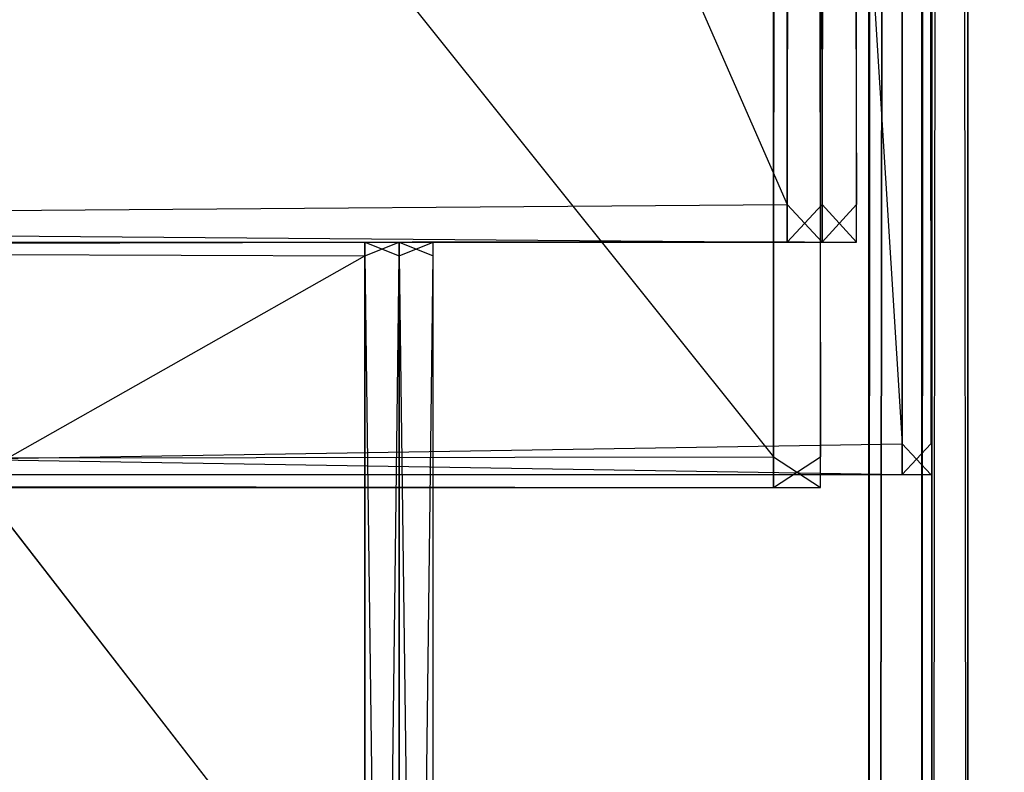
# Model space of a CAD drawing. Extents: x -0.418 to 0, y -0.27 to 0.
# Tile 69 of 89: x -0.016 to -0.008, y -0.252 to -0.246. Entities that reach past the tile are written whole.
import ezdxf

# ---------------------------------------------------------------- set-up
doc = ezdxf.new("R2010")
doc.units = 0
for name, color, linetype in [('L10_KORPUS1_0___REPLACEMTFOREMP', 7, 'CONTINUOUS'), ('L12_REGALELEMENT_0___REPLACEMTF', 7, 'CONTINUOUS'), ('L3_KORPUS2_1___REPLACEMTFOREMPT', 7, 'CONTINUOUS'), ('L4_KORPUS2_0___REPLACEMTFOREMPT', 7, 'CONTINUOUS'), ('L5_KORPUS1_5___REPLACEMTFOREMPT', 7, 'CONTINUOUS'), ('L9_KORPUS1_1___REPLACEMTFOREMPT', 7, 'CONTINUOUS')]:
    doc.layers.add(name, color=color, linetype=linetype)

msp = doc.modelspace()

# ---------------------------------------------------------------- linework, layer by layer
at = {"layer": 'L10_KORPUS1_0___REPLACEMTFOREMP', "color": 8}
for points, invisible_edges in [([(-0.00091, -0.001198), (-0.208999, -0.269192), (-0.208999, -0.001198), (-0.00091, -0.001198)], 13), ([(-0.208999, -0.269192), (-0.00091, -0.001198), (-0.000906, -0.269192), (-0.208999, -0.269192)], 10), ([(-0.000906, -0.269191, 0.007694), (-0.208999, -0.0012, 0.007694), (-0.208999, -0.269191, 0.007694), (-0.000906, -0.269191, 0.007694)], 13), ([(-0.208999, -0.0012, 0.007694), (-0.000906, -0.269191, 0.007694), (-0.00091, -0.0012, 0.007694), (-0.208999, -0.0012, 0.007694)], 10)]:
    msp.add_3dface(points, dxfattribs=dict(at, invisible_edges=invisible_edges))
at = {"layer": 'L12_REGALELEMENT_0___REPLACEMTF', "color": 40}
for points, invisible_edges in [([(-0.009553, -0.159908, 0.58825), (-0.047932, -0.247549, 0.58825), (-0.047932, -0.159908, 0.58825), (-0.009553, -0.159908, 0.58825)], 13), ([(-0.047932, -0.247549, 0.58825), (-0.009553, -0.159908, 0.58825), (-0.009553, -0.247549, 0.58825), (-0.047932, -0.247549, 0.58825)], 14), ([(-0.047932, -0.159936, 0.928212), (-0.009553, -0.247549, 0.928212), (-0.009553, -0.159908, 0.928212), (-0.047932, -0.159936, 0.928212)], 14), ([(-0.009553, -0.247549, 0.928212), (-0.047932, -0.159936, 0.928212), (-0.047932, -0.247549, 0.928212), (-0.009553, -0.247549, 0.928212)], 13), ([(-0.009274, -0.247549, 0.928212), (-0.009553, -0.159908, 0.928212), (-0.009553, -0.247549, 0.928212), (-0.009274, -0.247549, 0.928212)], 13), ([(-0.009553, -0.159908, 0.928212), (-0.009274, -0.247549, 0.928212), (-0.009274, -0.159908, 0.928212), (-0.009553, -0.159908, 0.928212)], 14), ([(-0.009274, -0.159908, 0.58825), (-0.009553, -0.247549, 0.58825), (-0.009553, -0.159908, 0.58825), (-0.009274, -0.159908, 0.58825)], 13), ([(-0.009553, -0.247549, 0.58825), (-0.009274, -0.159908, 0.58825), (-0.009274, -0.247549, 0.58825), (-0.009553, -0.247549, 0.58825)], 14), ([(-0.009, -0.247549, 0.928212), (-0.009274, -0.159908, 0.928212), (-0.009274, -0.247549, 0.928212), (-0.009, -0.247549, 0.928212)], 13), ([(-0.009274, -0.159908, 0.928212), (-0.009, -0.247549, 0.928212), (-0.009, -0.159908, 0.928212), (-0.009274, -0.159908, 0.928212)], 14), ([(-0.009, -0.159908, 0.58825), (-0.009274, -0.247549, 0.58825), (-0.009274, -0.159908, 0.58825), (-0.009, -0.159908, 0.58825)], 13), ([(-0.009274, -0.247549, 0.58825), (-0.009, -0.159908, 0.58825), (-0.009, -0.247549, 0.58825), (-0.009274, -0.247549, 0.58825)], 14), ([(-0.009, -0.159908, 0.58825), (-0.009, -0.247549, 0.588606), (-0.009, -0.247549, 0.58825), (-0.009, -0.159908, 0.58825)], 13), ([(-0.009, -0.247549, 0.588606), (-0.009, -0.159908, 0.58825), (-0.009, -0.159908, 0.588606), (-0.009, -0.247549, 0.588606)], 14), ([(-0.009, -0.159908, 0.588606), (-0.009, -0.247549, 0.927976), (-0.009, -0.247549, 0.588606), (-0.009, -0.159908, 0.588606)], 13), ([(-0.009, -0.247549, 0.927976), (-0.009, -0.159908, 0.588606), (-0.009, -0.159908, 0.927976), (-0.009, -0.247549, 0.927976)], 14), ([(-0.009, -0.159908, 0.927976), (-0.009, -0.247549, 0.928212), (-0.009, -0.247549, 0.927976), (-0.009, -0.159908, 0.927976)], 13), ([(-0.009, -0.247549, 0.928212), (-0.009, -0.159908, 0.927976), (-0.009, -0.159908, 0.928212), (-0.009, -0.247549, 0.928212)], 14), ([(-0.009553, -0.247549, 0.58825), (-0.047932, -0.247848, 0.58825), (-0.047932, -0.247549, 0.58825), (-0.009553, -0.247549, 0.58825)], 13), ([(-0.047932, -0.247848, 0.58825), (-0.009553, -0.247549, 0.58825), (-0.009553, -0.247848, 0.58825), (-0.047932, -0.247848, 0.58825)], 14), ([(-0.009553, -0.247848, 0.928212), (-0.047932, -0.247549, 0.928212), (-0.047932, -0.247848, 0.928212), (-0.009553, -0.247848, 0.928212)], 13), ([(-0.047932, -0.247549, 0.928212), (-0.009553, -0.247848, 0.928212), (-0.009553, -0.247549, 0.928212), (-0.047932, -0.247549, 0.928212)], 14), ([(-0.009274, -0.247549, 0.58825), (-0.009553, -0.247848, 0.58825), (-0.009553, -0.247549, 0.58825), (-0.009274, -0.247549, 0.58825)], 13), ([(-0.009553, -0.247848, 0.58825), (-0.009274, -0.247549, 0.58825), (-0.009274, -0.247848, 0.58825), (-0.009553, -0.247848, 0.58825)], 14), ([(-0.009274, -0.247848, 0.928212), (-0.009553, -0.247549, 0.928212), (-0.009553, -0.247848, 0.928212), (-0.009274, -0.247848, 0.928212)], 13), ([(-0.009553, -0.247549, 0.928212), (-0.009274, -0.247848, 0.928212), (-0.009274, -0.247549, 0.928212), (-0.009553, -0.247549, 0.928212)], 14), ([(-0.009, -0.247549, 0.58825), (-0.009274, -0.247848, 0.58825), (-0.009274, -0.247549, 0.58825), (-0.009, -0.247549, 0.58825)], 13), ([(-0.009274, -0.247848, 0.58825), (-0.009, -0.247549, 0.58825), (-0.009, -0.247848, 0.58825), (-0.009274, -0.247848, 0.58825)], 14), ([(-0.009, -0.247848, 0.928212), (-0.009274, -0.247549, 0.928212), (-0.009274, -0.247848, 0.928212), (-0.009, -0.247848, 0.928212)], 13), ([(-0.009274, -0.247549, 0.928212), (-0.009, -0.247848, 0.928212), (-0.009, -0.247549, 0.928212), (-0.009274, -0.247549, 0.928212)], 14), ([(-0.009, -0.247549, 0.58825), (-0.009, -0.247848, 0.588606), (-0.009, -0.247848, 0.58825), (-0.009, -0.247549, 0.58825)], 13), ([(-0.009, -0.247848, 0.588606), (-0.009, -0.247549, 0.58825), (-0.009, -0.247549, 0.588606), (-0.009, -0.247848, 0.588606)], 14), ([(-0.009, -0.247549, 0.588606), (-0.009, -0.247848, 0.927976), (-0.009, -0.247848, 0.588606), (-0.009, -0.247549, 0.588606)], 13), ([(-0.009, -0.247848, 0.927976), (-0.009, -0.247549, 0.588606), (-0.009, -0.247549, 0.927976), (-0.009, -0.247848, 0.927976)], 14), ([(-0.009, -0.247549, 0.927976), (-0.009, -0.247848, 0.928212), (-0.009, -0.247848, 0.927976), (-0.009, -0.247549, 0.927976)], 13), ([(-0.009, -0.247848, 0.928212), (-0.009, -0.247549, 0.927976), (-0.009, -0.247549, 0.928212), (-0.009, -0.247848, 0.928212)], 14), ([(-0.012909, -0.247848, 0.591738), (-0.050642, -0.247956, 0.591738), (-0.050642, -0.247848, 0.591738), (-0.012909, -0.247848, 0.591738)], 13), ([(-0.050642, -0.247956, 0.591738), (-0.012909, -0.247848, 0.591738), (-0.012909, -0.247956, 0.591738), (-0.050642, -0.247956, 0.591738)], 14), ([(-0.05056, -0.247848, 0.591633), (-0.012909, -0.247848, 0.591738), (-0.050642, -0.247848, 0.591738), (-0.05056, -0.247848, 0.591633)], 14), ([(-0.012909, -0.247956, 0.924859), (-0.050642, -0.247848, 0.924859), (-0.050642, -0.247956, 0.924859), (-0.012909, -0.247956, 0.924859)], 13), ([(-0.050642, -0.247848, 0.924859), (-0.012909, -0.247956, 0.924859), (-0.012909, -0.247848, 0.924859), (-0.050642, -0.247848, 0.924859)], 14), ([(-0.012808, -0.247848, 0.92496), (-0.050642, -0.247848, 0.924859), (-0.012909, -0.247848, 0.924859), (-0.012808, -0.247848, 0.92496)], 13), ([(-0.050642, -0.247848, 0.924859), (-0.012808, -0.247848, 0.92496), (-0.05056, -0.247848, 0.92496), (-0.050642, -0.247848, 0.924859)], 14), ([(-0.048045, -0.247848, 0.588396), (-0.012808, -0.247848, 0.591633), (-0.05056, -0.247848, 0.591633), (-0.048045, -0.247848, 0.588396)], 14), ([(-0.012909, -0.247848, 0.591738), (-0.05056, -0.247848, 0.591633), (-0.012808, -0.247848, 0.591633), (-0.012909, -0.247848, 0.591738)], 13), ([(-0.009694, -0.247848, 0.928071), (-0.05056, -0.247848, 0.92496), (-0.012808, -0.247848, 0.92496), (-0.009694, -0.247848, 0.928071)], 13), ([(-0.05056, -0.247848, 0.92496), (-0.009694, -0.247848, 0.928071), (-0.048045, -0.247848, 0.928071), (-0.05056, -0.247848, 0.92496)], 14), ([(-0.012808, -0.247848, 0.591633), (-0.048045, -0.247848, 0.588396), (-0.009694, -0.247848, 0.588396), (-0.012808, -0.247848, 0.591633)], 13), ([(-0.047932, -0.247848, 0.58825), (-0.009694, -0.247848, 0.588396), (-0.048045, -0.247848, 0.588396), (-0.047932, -0.247848, 0.58825)], 14), ([(-0.009553, -0.247848, 0.928212), (-0.048045, -0.247848, 0.928071), (-0.009694, -0.247848, 0.928071), (-0.009553, -0.247848, 0.928212)], 13), ([(-0.048045, -0.247848, 0.928071), (-0.009553, -0.247848, 0.928212), (-0.047932, -0.247848, 0.928212), (-0.048045, -0.247848, 0.928071)], 14), ([(-0.009694, -0.247848, 0.588396), (-0.047932, -0.247848, 0.58825), (-0.009553, -0.247848, 0.58825), (-0.009694, -0.247848, 0.588396)], 13), ([(-0.012635, -0.247956, 0.924859), (-0.012909, -0.247848, 0.924859), (-0.012909, -0.247956, 0.924859), (-0.012635, -0.247956, 0.924859)], 13), ([(-0.012909, -0.247848, 0.924859), (-0.012635, -0.247956, 0.924859), (-0.012635, -0.247848, 0.924859), (-0.012909, -0.247848, 0.924859)], 14), ([(-0.012635, -0.247848, 0.591738), (-0.012909, -0.247956, 0.591738), (-0.012909, -0.247848, 0.591738), (-0.012635, -0.247848, 0.591738)], 13), ([(-0.012909, -0.247956, 0.591738), (-0.012635, -0.247848, 0.591738), (-0.012635, -0.247956, 0.591738), (-0.012909, -0.247956, 0.591738)], 14), ([(-0.012808, -0.247848, 0.591633), (-0.012635, -0.247848, 0.591738), (-0.012909, -0.247848, 0.591738), (-0.012808, -0.247848, 0.591633)], 14), ([(-0.012534, -0.247848, 0.92496), (-0.012909, -0.247848, 0.924859), (-0.012635, -0.247848, 0.924859), (-0.012534, -0.247848, 0.92496)], 13), ([(-0.012909, -0.247848, 0.924859), (-0.012534, -0.247848, 0.92496), (-0.012808, -0.247848, 0.92496), (-0.012909, -0.247848, 0.924859)], 14), ([(-0.009415, -0.247848, 0.928071), (-0.012808, -0.247848, 0.92496), (-0.012534, -0.247848, 0.92496), (-0.009415, -0.247848, 0.928071)], 13), ([(-0.012808, -0.247848, 0.92496), (-0.009415, -0.247848, 0.928071), (-0.009694, -0.247848, 0.928071), (-0.012808, -0.247848, 0.92496)], 14), ([(-0.009694, -0.247848, 0.588396), (-0.012534, -0.247848, 0.591633), (-0.012808, -0.247848, 0.591633), (-0.009694, -0.247848, 0.588396)], 14), ([(-0.012635, -0.247848, 0.591738), (-0.012808, -0.247848, 0.591633), (-0.012534, -0.247848, 0.591633), (-0.012635, -0.247848, 0.591738)], 13), ([(-0.012365, -0.247956, 0.924859), (-0.012635, -0.247848, 0.924859), (-0.012635, -0.247956, 0.924859), (-0.012365, -0.247956, 0.924859)], 13), ([(-0.012635, -0.247848, 0.924859), (-0.012365, -0.247956, 0.924859), (-0.012365, -0.247848, 0.924859), (-0.012635, -0.247848, 0.924859)], 14), ([(-0.012365, -0.247848, 0.591738), (-0.012635, -0.247956, 0.591738), (-0.012635, -0.247848, 0.591738), (-0.012365, -0.247848, 0.591738)], 13), ([(-0.012635, -0.247956, 0.591738), (-0.012365, -0.247848, 0.591738), (-0.012365, -0.247956, 0.591738), (-0.012635, -0.247956, 0.591738)], 14), ([(-0.012534, -0.247848, 0.591633), (-0.012365, -0.247848, 0.591738), (-0.012635, -0.247848, 0.591738), (-0.012534, -0.247848, 0.591633)], 14), ([(-0.012264, -0.247848, 0.92496), (-0.012635, -0.247848, 0.924859), (-0.012365, -0.247848, 0.924859), (-0.012264, -0.247848, 0.92496)], 13), ([(-0.012635, -0.247848, 0.924859), (-0.012264, -0.247848, 0.92496), (-0.012534, -0.247848, 0.92496), (-0.012635, -0.247848, 0.924859)], 14), ([(-0.009141, -0.247848, 0.928071), (-0.012534, -0.247848, 0.92496), (-0.012264, -0.247848, 0.92496), (-0.009141, -0.247848, 0.928071)], 13), ([(-0.012534, -0.247848, 0.92496), (-0.009141, -0.247848, 0.928071), (-0.009415, -0.247848, 0.928071), (-0.012534, -0.247848, 0.92496)], 14), ([(-0.009415, -0.247848, 0.588396), (-0.012264, -0.247848, 0.591633), (-0.012534, -0.247848, 0.591633), (-0.009415, -0.247848, 0.588396)], 14), ([(-0.012534, -0.247848, 0.591633), (-0.009694, -0.247848, 0.588396), (-0.009415, -0.247848, 0.588396), (-0.012534, -0.247848, 0.591633)], 13), ([(-0.012365, -0.247848, 0.591738), (-0.012534, -0.247848, 0.591633), (-0.012264, -0.247848, 0.591633), (-0.012365, -0.247848, 0.591738)], 13), ([(-0.012264, -0.247848, 0.591982), (-0.012365, -0.247848, 0.591738), (-0.012264, -0.247848, 0.591633), (-0.012264, -0.247848, 0.591982)], 13), ([(-0.012365, -0.247848, 0.591738), (-0.012264, -0.247848, 0.591982), (-0.012365, -0.247848, 0.592087), (-0.012365, -0.247848, 0.591738)], 14), ([(-0.012264, -0.247848, 0.924729), (-0.012365, -0.247848, 0.592087), (-0.012264, -0.247848, 0.591982), (-0.012264, -0.247848, 0.924729)], 13), ([(-0.012365, -0.247848, 0.592087), (-0.012264, -0.247848, 0.924729), (-0.012365, -0.247848, 0.924628), (-0.012365, -0.247848, 0.592087)], 14), ([(-0.012264, -0.247848, 0.924729), (-0.012365, -0.247848, 0.924859), (-0.012365, -0.247848, 0.924628), (-0.012264, -0.247848, 0.924729)], 13), ([(-0.012365, -0.247848, 0.924859), (-0.012264, -0.247848, 0.924729), (-0.012264, -0.247848, 0.92496), (-0.012365, -0.247848, 0.924859)], 14), ([(-0.012365, -0.247848, 0.591738), (-0.012365, -0.247956, 0.592087), (-0.012365, -0.247956, 0.591738), (-0.012365, -0.247848, 0.591738)], 13), ([(-0.012365, -0.247956, 0.592087), (-0.012365, -0.247848, 0.591738), (-0.012365, -0.247848, 0.592087), (-0.012365, -0.247956, 0.592087)], 14), ([(-0.012365, -0.247848, 0.592087), (-0.012365, -0.247956, 0.924628), (-0.012365, -0.247956, 0.592087), (-0.012365, -0.247848, 0.592087)], 13), ([(-0.012365, -0.247956, 0.924628), (-0.012365, -0.247848, 0.592087), (-0.012365, -0.247848, 0.924628), (-0.012365, -0.247956, 0.924628)], 14), ([(-0.012365, -0.247848, 0.924628), (-0.012365, -0.247956, 0.924859), (-0.012365, -0.247956, 0.924628), (-0.012365, -0.247848, 0.924628)], 13), ([(-0.012365, -0.247956, 0.924859), (-0.012365, -0.247848, 0.924628), (-0.012365, -0.247848, 0.924859), (-0.012365, -0.247956, 0.924859)], 14), ([(-0.012264, -0.247848, 0.591633), (-0.009415, -0.247848, 0.588396), (-0.009141, -0.247848, 0.588396), (-0.012264, -0.247848, 0.591633)], 13), ([(-0.009141, -0.247848, 0.927835), (-0.012264, -0.247848, 0.92496), (-0.012264, -0.247848, 0.924729), (-0.009141, -0.247848, 0.927835)], 13), ([(-0.012264, -0.247848, 0.92496), (-0.009141, -0.247848, 0.927835), (-0.009141, -0.247848, 0.928071), (-0.012264, -0.247848, 0.92496)], 14), ([(-0.009141, -0.247848, 0.927835), (-0.012264, -0.247848, 0.591982), (-0.009141, -0.247848, 0.588752), (-0.009141, -0.247848, 0.927835)], 13), ([(-0.012264, -0.247848, 0.591982), (-0.009141, -0.247848, 0.927835), (-0.012264, -0.247848, 0.924729), (-0.012264, -0.247848, 0.591982)], 14), ([(-0.009141, -0.247848, 0.588752), (-0.012264, -0.247848, 0.591633), (-0.009141, -0.247848, 0.588396), (-0.009141, -0.247848, 0.588752)], 13), ([(-0.012264, -0.247848, 0.591633), (-0.009141, -0.247848, 0.588752), (-0.012264, -0.247848, 0.591982), (-0.012264, -0.247848, 0.591633)], 14), ([(-0.009274, -0.247848, 0.928212), (-0.009694, -0.247848, 0.928071), (-0.009415, -0.247848, 0.928071), (-0.009274, -0.247848, 0.928212)], 13), ([(-0.009694, -0.247848, 0.928071), (-0.009274, -0.247848, 0.928212), (-0.009553, -0.247848, 0.928212), (-0.009694, -0.247848, 0.928071)], 14), ([(-0.009553, -0.247848, 0.58825), (-0.009415, -0.247848, 0.588396), (-0.009694, -0.247848, 0.588396), (-0.009553, -0.247848, 0.58825)], 14), ([(-0.009415, -0.247848, 0.588396), (-0.009553, -0.247848, 0.58825), (-0.009274, -0.247848, 0.58825), (-0.009415, -0.247848, 0.588396)], 13), ([(-0.009, -0.247848, 0.928212), (-0.009415, -0.247848, 0.928071), (-0.009141, -0.247848, 0.928071), (-0.009, -0.247848, 0.928212)], 13), ([(-0.009415, -0.247848, 0.928071), (-0.009, -0.247848, 0.928212), (-0.009274, -0.247848, 0.928212), (-0.009415, -0.247848, 0.928071)], 14), ([(-0.009274, -0.247848, 0.58825), (-0.009141, -0.247848, 0.588396), (-0.009415, -0.247848, 0.588396), (-0.009274, -0.247848, 0.58825)], 14), ([(-0.009141, -0.247848, 0.588396), (-0.009274, -0.247848, 0.58825), (-0.009, -0.247848, 0.58825), (-0.009141, -0.247848, 0.588396)], 13), ([(-0.009, -0.247848, 0.588606), (-0.009141, -0.247848, 0.588396), (-0.009, -0.247848, 0.58825), (-0.009, -0.247848, 0.588606)], 13), ([(-0.009141, -0.247848, 0.588396), (-0.009, -0.247848, 0.588606), (-0.009141, -0.247848, 0.588752), (-0.009141, -0.247848, 0.588396)], 14), ([(-0.009, -0.247848, 0.927976), (-0.009141, -0.247848, 0.588752), (-0.009, -0.247848, 0.588606), (-0.009, -0.247848, 0.927976)], 13), ([(-0.009141, -0.247848, 0.588752), (-0.009, -0.247848, 0.927976), (-0.009141, -0.247848, 0.927835), (-0.009141, -0.247848, 0.588752)], 14), ([(-0.009, -0.247848, 0.927976), (-0.009141, -0.247848, 0.928071), (-0.009141, -0.247848, 0.927835), (-0.009, -0.247848, 0.927976)], 13), ([(-0.009141, -0.247848, 0.928071), (-0.009, -0.247848, 0.927976), (-0.009, -0.247848, 0.928212), (-0.009141, -0.247848, 0.928071)], 14), ([(-0.012909, -0.247956, 0.591738), (-0.050642, -0.269316, 0.591738), (-0.050642, -0.247956, 0.591738), (-0.012909, -0.247956, 0.591738)], 13), ([(-0.050642, -0.269316, 0.591738), (-0.012909, -0.247956, 0.591738), (-0.012909, -0.269316, 0.591738), (-0.050642, -0.269316, 0.591738)], 14), ([(-0.012909, -0.269316, 0.924859), (-0.050642, -0.247956, 0.924859), (-0.050642, -0.269316, 0.924859), (-0.012909, -0.269316, 0.924859)], 13), ([(-0.050642, -0.247956, 0.924859), (-0.012909, -0.269316, 0.924859), (-0.012909, -0.247956, 0.924859), (-0.050642, -0.247956, 0.924859)], 14), ([(-0.012635, -0.269316, 0.924859), (-0.012909, -0.247956, 0.924859), (-0.012909, -0.269316, 0.924859), (-0.012635, -0.269316, 0.924859)], 13), ([(-0.012909, -0.247956, 0.924859), (-0.012635, -0.269316, 0.924859), (-0.012635, -0.247956, 0.924859), (-0.012909, -0.247956, 0.924859)], 14), ([(-0.012635, -0.247956, 0.591738), (-0.012909, -0.269316, 0.591738), (-0.012909, -0.247956, 0.591738), (-0.012635, -0.247956, 0.591738)], 13), ([(-0.012909, -0.269316, 0.591738), (-0.012635, -0.247956, 0.591738), (-0.012635, -0.269316, 0.591738), (-0.012909, -0.269316, 0.591738)], 14), ([(-0.012365, -0.269316, 0.924859), (-0.012635, -0.247956, 0.924859), (-0.012635, -0.269316, 0.924859), (-0.012365, -0.269316, 0.924859)], 13), ([(-0.012635, -0.247956, 0.924859), (-0.012365, -0.269316, 0.924859), (-0.012365, -0.247956, 0.924859), (-0.012635, -0.247956, 0.924859)], 14), ([(-0.012365, -0.247956, 0.591738), (-0.012635, -0.269316, 0.591738), (-0.012635, -0.247956, 0.591738), (-0.012365, -0.247956, 0.591738)], 13), ([(-0.012635, -0.269316, 0.591738), (-0.012365, -0.247956, 0.591738), (-0.012365, -0.269316, 0.591738), (-0.012635, -0.269316, 0.591738)], 14), ([(-0.012365, -0.247956, 0.924628), (-0.012365, -0.269316, 0.924859), (-0.012365, -0.269316, 0.924628), (-0.012365, -0.247956, 0.924628)], 13), ([(-0.012365, -0.269316, 0.924859), (-0.012365, -0.247956, 0.924628), (-0.012365, -0.247956, 0.924859), (-0.012365, -0.269316, 0.924859)], 14), ([(-0.012365, -0.247956, 0.592087), (-0.012365, -0.269316, 0.924628), (-0.012365, -0.269316, 0.592087), (-0.012365, -0.247956, 0.592087)], 13), ([(-0.012365, -0.269316, 0.924628), (-0.012365, -0.247956, 0.592087), (-0.012365, -0.247956, 0.924628), (-0.012365, -0.269316, 0.924628)], 14), ([(-0.012365, -0.247956, 0.591738), (-0.012365, -0.269316, 0.592087), (-0.012365, -0.269316, 0.591738), (-0.012365, -0.247956, 0.591738)], 13), ([(-0.012365, -0.269316, 0.592087), (-0.012365, -0.247956, 0.591738), (-0.012365, -0.247956, 0.592087), (-0.012365, -0.269316, 0.592087)], 14)]:
    msp.add_3dface(points, dxfattribs=dict(at, invisible_edges=invisible_edges))
at = {"layer": 'L3_KORPUS2_1___REPLACEMTFOREMPT', "color": 250}
for points, invisible_edges in [([(-0.008638, -0.013019, 0.006888), (-0.023556, -0.249451, 0.006888), (-0.023556, -0.013019, 0.006888), (-0.008638, -0.013019, 0.006888)], 13), ([(-0.023556, -0.249451, 0.006888), (-0.008638, -0.013019, 0.006888), (-0.008638, -0.249451, 0.006888), (-0.023556, -0.249451, 0.006888)], 14), ([(-0.008638, -0.249451, 0.588769), (-0.023556, -0.013019, 0.588769), (-0.023556, -0.249451, 0.588769), (-0.008638, -0.249451, 0.588769)], 13), ([(-0.023556, -0.013019, 0.588769), (-0.008638, -0.249451, 0.588769), (-0.008638, -0.013019, 0.588769), (-0.023556, -0.013019, 0.588769)], 14), ([(-0.00841, -0.013019, 0.006888), (-0.008638, -0.249451, 0.006888), (-0.008638, -0.013019, 0.006888), (-0.00841, -0.013019, 0.006888)], 13), ([(-0.008638, -0.249451, 0.006888), (-0.00841, -0.013019, 0.006888), (-0.00841, -0.249451, 0.006888), (-0.008638, -0.249451, 0.006888)], 14), ([(-0.00841, -0.249451, 0.588769), (-0.008638, -0.013019, 0.588769), (-0.008638, -0.249451, 0.588769), (-0.00841, -0.249451, 0.588769)], 13), ([(-0.008638, -0.013019, 0.588769), (-0.00841, -0.249451, 0.588769), (-0.00841, -0.013019, 0.588769), (-0.008638, -0.013019, 0.588769)], 14), ([(-0.008638, -0.249451, 0.006888), (-0.023556, -0.249695, 0.006888), (-0.023556, -0.249451, 0.006888), (-0.008638, -0.249451, 0.006888)], 13), ([(-0.023556, -0.249695, 0.006888), (-0.008638, -0.249451, 0.006888), (-0.008638, -0.249695, 0.006888), (-0.023556, -0.249695, 0.006888)], 14), ([(-0.008638, -0.249695, 0.588769), (-0.023556, -0.249451, 0.588769), (-0.023556, -0.249695, 0.588769), (-0.008638, -0.249695, 0.588769)], 13), ([(-0.023556, -0.249451, 0.588769), (-0.008638, -0.249695, 0.588769), (-0.008638, -0.249451, 0.588769), (-0.023556, -0.249451, 0.588769)], 14), ([(-0.00841, -0.249451, 0.006888), (-0.008638, -0.249695, 0.006888), (-0.008638, -0.249451, 0.006888), (-0.00841, -0.249451, 0.006888)], 13), ([(-0.008638, -0.249695, 0.006888), (-0.00841, -0.249451, 0.006888), (-0.00841, -0.249695, 0.006888), (-0.008638, -0.249695, 0.006888)], 14), ([(-0.00841, -0.249695, 0.588769), (-0.008638, -0.249451, 0.588769), (-0.008638, -0.249695, 0.588769), (-0.00841, -0.249695, 0.588769)], 13), ([(-0.008638, -0.249451, 0.588769), (-0.00841, -0.249695, 0.588769), (-0.00841, -0.249451, 0.588769), (-0.008638, -0.249451, 0.588769)], 14), ([(-0.008638, -0.249695, 0.00726), (-0.023556, -0.249695, 0.006888), (-0.008638, -0.249695, 0.006888), (-0.008638, -0.249695, 0.00726)], 13), ([(-0.023556, -0.249695, 0.006888), (-0.008638, -0.249695, 0.00726), (-0.023556, -0.249695, 0.00726), (-0.023556, -0.249695, 0.006888)], 14), ([(-0.008638, -0.249695, 0.588332), (-0.023556, -0.249695, 0.00726), (-0.008638, -0.249695, 0.00726), (-0.008638, -0.249695, 0.588332)], 13), ([(-0.023556, -0.249695, 0.00726), (-0.008638, -0.249695, 0.588332), (-0.023556, -0.249695, 0.588332), (-0.023556, -0.249695, 0.00726)], 14), ([(-0.008638, -0.249695, 0.588769), (-0.023556, -0.249695, 0.588332), (-0.008638, -0.249695, 0.588332), (-0.008638, -0.249695, 0.588769)], 13), ([(-0.023556, -0.249695, 0.588332), (-0.008638, -0.249695, 0.588769), (-0.023556, -0.249695, 0.588769), (-0.023556, -0.249695, 0.588332)], 14), ([(-0.00841, -0.249695, 0.00726), (-0.008638, -0.249695, 0.006888), (-0.00841, -0.249695, 0.006888), (-0.00841, -0.249695, 0.00726)], 13), ([(-0.008638, -0.249695, 0.006888), (-0.00841, -0.249695, 0.00726), (-0.008638, -0.249695, 0.00726), (-0.008638, -0.249695, 0.006888)], 14), ([(-0.00841, -0.249695, 0.588332), (-0.008638, -0.249695, 0.00726), (-0.00841, -0.249695, 0.00726), (-0.00841, -0.249695, 0.588332)], 13), ([(-0.008638, -0.249695, 0.00726), (-0.00841, -0.249695, 0.588332), (-0.008638, -0.249695, 0.588332), (-0.008638, -0.249695, 0.00726)], 14), ([(-0.00841, -0.249695, 0.588769), (-0.008638, -0.249695, 0.588332), (-0.00841, -0.249695, 0.588332), (-0.00841, -0.249695, 0.588769)], 13), ([(-0.008638, -0.249695, 0.588332), (-0.00841, -0.249695, 0.588769), (-0.008638, -0.249695, 0.588769), (-0.008638, -0.249695, 0.588332)], 14)]:
    msp.add_3dface(points, dxfattribs=dict(at, invisible_edges=invisible_edges))
at = {"layer": 'L4_KORPUS2_0___REPLACEMTFOREMPT', "color": 250}
for points, invisible_edges in [([(-0.00966, -0.249555, 0.588239), (-0.208999, -0.000454, 0.588239), (-0.208999, -0.249555, 0.588239), (-0.00966, -0.249555, 0.588239)], 13), ([(-0.208999, -0.000454, 0.588239), (-0.00966, -0.249555, 0.588239), (-0.00966, -0.000454, 0.588239), (-0.208999, -0.000454, 0.588239)], 14), ([(-0.00966, -0.000454, 0.572863), (-0.208999, -0.249555, 0.572863), (-0.208999, -0.000454, 0.572863), (-0.00966, -0.000454, 0.572863)], 13), ([(-0.208999, -0.249555, 0.572863), (-0.00966, -0.000454, 0.572863), (-0.00966, -0.249555, 0.572863), (-0.208999, -0.249555, 0.572863)], 14), ([(-0.009288, -0.249555, 0.588239), (-0.00966, -0.000454, 0.588239), (-0.00966, -0.249555, 0.588239), (-0.009288, -0.249555, 0.588239)], 13), ([(-0.00966, -0.000454, 0.588239), (-0.009288, -0.249555, 0.588239), (-0.009288, -0.000454, 0.588239), (-0.00966, -0.000454, 0.588239)], 14), ([(-0.009288, -0.000454, 0.572863), (-0.00966, -0.249555, 0.572863), (-0.00966, -0.000454, 0.572863), (-0.009288, -0.000454, 0.572863)], 13), ([(-0.00966, -0.249555, 0.572863), (-0.009288, -0.000454, 0.572863), (-0.009288, -0.249555, 0.572863), (-0.00966, -0.249555, 0.572863)], 14), ([(-0.009288, -0.000454, 0.588093), (-0.009288, -0.249555, 0.588239), (-0.009288, -0.249555, 0.588093), (-0.009288, -0.000454, 0.588093)], 13), ([(-0.009288, -0.249555, 0.588239), (-0.009288, -0.000454, 0.588093), (-0.009288, -0.000454, 0.588239), (-0.009288, -0.249555, 0.588239)], 14), ([(-0.009288, -0.000454, 0.573092), (-0.009288, -0.249555, 0.588093), (-0.009288, -0.249555, 0.573092), (-0.009288, -0.000454, 0.573092)], 13), ([(-0.009288, -0.249555, 0.588093), (-0.009288, -0.000454, 0.573092), (-0.009288, -0.000454, 0.588093), (-0.009288, -0.249555, 0.588093)], 14), ([(-0.009288, -0.000454, 0.572863), (-0.009288, -0.249555, 0.573092), (-0.009288, -0.249555, 0.572863), (-0.009288, -0.000454, 0.572863)], 13), ([(-0.009288, -0.249555, 0.573092), (-0.009288, -0.000454, 0.572863), (-0.009288, -0.000454, 0.573092), (-0.009288, -0.249555, 0.573092)], 14), ([(-0.00966, -0.249555, 0.572863), (-0.208999, -0.249798, 0.572863), (-0.208999, -0.249555, 0.572863), (-0.00966, -0.249555, 0.572863)], 13), ([(-0.208999, -0.249798, 0.572863), (-0.00966, -0.249555, 0.572863), (-0.00966, -0.249798, 0.572863), (-0.208999, -0.249798, 0.572863)], 14), ([(-0.00966, -0.249798, 0.588239), (-0.208999, -0.249555, 0.588239), (-0.208999, -0.249798, 0.588239), (-0.00966, -0.249798, 0.588239)], 13), ([(-0.208999, -0.249555, 0.588239), (-0.00966, -0.249798, 0.588239), (-0.00966, -0.249555, 0.588239), (-0.208999, -0.249555, 0.588239)], 14), ([(-0.009288, -0.249555, 0.572863), (-0.00966, -0.249798, 0.572863), (-0.00966, -0.249555, 0.572863), (-0.009288, -0.249555, 0.572863)], 13), ([(-0.00966, -0.249798, 0.572863), (-0.009288, -0.249555, 0.572863), (-0.009288, -0.249798, 0.572863), (-0.00966, -0.249798, 0.572863)], 14), ([(-0.009288, -0.249798, 0.588239), (-0.00966, -0.249555, 0.588239), (-0.00966, -0.249798, 0.588239), (-0.009288, -0.249798, 0.588239)], 13), ([(-0.00966, -0.249555, 0.588239), (-0.009288, -0.249798, 0.588239), (-0.009288, -0.249555, 0.588239), (-0.00966, -0.249555, 0.588239)], 14), ([(-0.009288, -0.249555, 0.572863), (-0.009288, -0.249798, 0.573092), (-0.009288, -0.249798, 0.572863), (-0.009288, -0.249555, 0.572863)], 13), ([(-0.009288, -0.249798, 0.573092), (-0.009288, -0.249555, 0.572863), (-0.009288, -0.249555, 0.573092), (-0.009288, -0.249798, 0.573092)], 14), ([(-0.009288, -0.249555, 0.573092), (-0.009288, -0.249798, 0.588093), (-0.009288, -0.249798, 0.573092), (-0.009288, -0.249555, 0.573092)], 13), ([(-0.009288, -0.249798, 0.588093), (-0.009288, -0.249555, 0.573092), (-0.009288, -0.249555, 0.588093), (-0.009288, -0.249798, 0.588093)], 14), ([(-0.009288, -0.249555, 0.588093), (-0.009288, -0.249798, 0.588239), (-0.009288, -0.249798, 0.588093), (-0.009288, -0.249555, 0.588093)], 13), ([(-0.009288, -0.249798, 0.588239), (-0.009288, -0.249555, 0.588093), (-0.009288, -0.249555, 0.588239), (-0.009288, -0.249798, 0.588239)], 14), ([(-0.00966, -0.249798, 0.588093), (-0.208999, -0.249798, 0.573092), (-0.00966, -0.249798, 0.573092), (-0.00966, -0.249798, 0.588093)], 13), ([(-0.208999, -0.249798, 0.573092), (-0.00966, -0.249798, 0.588093), (-0.208999, -0.249798, 0.588093), (-0.208999, -0.249798, 0.573092)], 14), ([(-0.00966, -0.249798, 0.588239), (-0.208999, -0.249798, 0.588093), (-0.00966, -0.249798, 0.588093), (-0.00966, -0.249798, 0.588239)], 13), ([(-0.208999, -0.249798, 0.588093), (-0.00966, -0.249798, 0.588239), (-0.208999, -0.249798, 0.588239), (-0.208999, -0.249798, 0.588093)], 14), ([(-0.00966, -0.249798, 0.573092), (-0.208999, -0.249798, 0.572863), (-0.00966, -0.249798, 0.572863), (-0.00966, -0.249798, 0.573092)], 13), ([(-0.208999, -0.249798, 0.572863), (-0.00966, -0.249798, 0.573092), (-0.208999, -0.249798, 0.573092), (-0.208999, -0.249798, 0.572863)], 14), ([(-0.009288, -0.249798, 0.588093), (-0.00966, -0.249798, 0.573092), (-0.009288, -0.249798, 0.573092), (-0.009288, -0.249798, 0.588093)], 13), ([(-0.00966, -0.249798, 0.573092), (-0.009288, -0.249798, 0.588093), (-0.00966, -0.249798, 0.588093), (-0.00966, -0.249798, 0.573092)], 14), ([(-0.009288, -0.249798, 0.588239), (-0.00966, -0.249798, 0.588093), (-0.009288, -0.249798, 0.588093), (-0.009288, -0.249798, 0.588239)], 13), ([(-0.00966, -0.249798, 0.588093), (-0.009288, -0.249798, 0.588239), (-0.00966, -0.249798, 0.588239), (-0.00966, -0.249798, 0.588093)], 14), ([(-0.009288, -0.249798, 0.573092), (-0.00966, -0.249798, 0.572863), (-0.009288, -0.249798, 0.572863), (-0.009288, -0.249798, 0.573092)], 13), ([(-0.00966, -0.249798, 0.572863), (-0.009288, -0.249798, 0.573092), (-0.00966, -0.249798, 0.573092), (-0.00966, -0.249798, 0.572863)], 14)]:
    msp.add_3dface(points, dxfattribs=dict(at, invisible_edges=invisible_edges))
at = {"layer": 'L5_KORPUS1_5___REPLACEMTFOREMPT', "color": 8}
for points, invisible_edges in [([(-0.000748, -0.001843, 0.006891), (-0.008117, -0.269362, 0.006891), (-0.008117, -0.005438, 0.006891), (-0.000748, -0.001843, 0.006891)], 13), ([(-0.008117, -0.269362, 0.006891), (-0.000748, -0.001843, 0.006891), (-0.000748, -0.269362, 0.006891), (-0.008117, -0.269362, 0.006891)], 14), ([(-0.008117, -0.005492, 0.929394), (-0.000748, -0.269314, 0.929394), (-0.000748, -0.001897, 0.929394), (-0.008117, -0.005492, 0.929394)], 14), ([(-0.00883, -0.269185, 0.00732), (-0.008482, -0.005471, 0.006971), (-0.008482, -0.269329, 0.006971), (-0.00883, -0.269185, 0.00732)], 13), ([(-0.008482, -0.005471, 0.006971), (-0.00883, -0.269185, 0.00732), (-0.00883, -0.005615, 0.00732), (-0.008482, -0.005471, 0.006971)], 14), ([(-0.008402, -0.005438, 0.006891), (-0.008482, -0.269329, 0.006971), (-0.008482, -0.005471, 0.006971), (-0.008402, -0.005438, 0.006891)], 13), ([(-0.008482, -0.269329, 0.006971), (-0.008402, -0.005438, 0.006891), (-0.008402, -0.269362, 0.006891), (-0.008482, -0.269329, 0.006971)], 14), ([(-0.008117, -0.005438, 0.006891), (-0.008402, -0.269362, 0.006891), (-0.008402, -0.005438, 0.006891), (-0.008117, -0.005438, 0.006891)], 13), ([(-0.008402, -0.269362, 0.006891), (-0.008117, -0.005438, 0.006891), (-0.008117, -0.269362, 0.006891), (-0.008402, -0.269362, 0.006891)], 14), ([(-0.008482, -0.005525, 0.929314), (-0.00883, -0.269137, 0.928965), (-0.008482, -0.269281, 0.929314), (-0.008482, -0.005525, 0.929314)], 13), ([(-0.00883, -0.269137, 0.928965), (-0.008482, -0.005525, 0.929314), (-0.00883, -0.005669, 0.928965), (-0.00883, -0.269137, 0.928965)], 14), ([(-0.008402, -0.005492, 0.929394), (-0.008482, -0.269281, 0.929314), (-0.008402, -0.269314, 0.929394), (-0.008402, -0.005492, 0.929394)], 13), ([(-0.008482, -0.269281, 0.929314), (-0.008402, -0.005492, 0.929394), (-0.008482, -0.005525, 0.929314), (-0.008482, -0.269281, 0.929314)], 14), ([(-0.008117, -0.269314, 0.929394), (-0.008402, -0.005492, 0.929394), (-0.008402, -0.269314, 0.929394), (-0.008117, -0.269314, 0.929394)], 13), ([(-0.008402, -0.005492, 0.929394), (-0.008117, -0.269314, 0.929394), (-0.008117, -0.005492, 0.929394), (-0.008402, -0.005492, 0.929394)], 14), ([(-0.000748, -0.269314, 0.929394), (-0.008117, -0.005492, 0.929394), (-0.008117, -0.269314, 0.929394), (-0.000748, -0.269314, 0.929394)], 13), ([(-0.00883, -0.005615, 0.00732), (-0.008902, -0.269155, 0.007391), (-0.008902, -0.005644, 0.007391), (-0.00883, -0.005615, 0.00732)], 13), ([(-0.008902, -0.269155, 0.007391), (-0.00883, -0.005615, 0.00732), (-0.00883, -0.269185, 0.00732), (-0.008902, -0.269155, 0.007391)], 14), ([(-0.008902, -0.005644, 0.00761), (-0.008902, -0.269155, 0.007391), (-0.008902, -0.269155, 0.00761), (-0.008902, -0.005644, 0.00761)], 13), ([(-0.008902, -0.269155, 0.007391), (-0.008902, -0.005644, 0.00761), (-0.008902, -0.005644, 0.007391), (-0.008902, -0.269155, 0.007391)], 14), ([(-0.008902, -0.269155, 0.00761), (-0.008902, -0.269108, 0.928675), (-0.008902, -0.005644, 0.00761), (-0.008902, -0.269155, 0.00761)], 13), ([(-0.008902, -0.005644, 0.00761), (-0.008902, -0.269108, 0.928675), (-0.008902, -0.005698, 0.928675), (-0.008902, -0.005644, 0.00761)], 10), ([(-0.00883, -0.005669, 0.928965), (-0.008902, -0.269108, 0.928894), (-0.00883, -0.269137, 0.928965), (-0.00883, -0.005669, 0.928965)], 13), ([(-0.008902, -0.269108, 0.928894), (-0.00883, -0.005669, 0.928965), (-0.008902, -0.005698, 0.928894), (-0.008902, -0.269108, 0.928894)], 14), ([(-0.008902, -0.005698, 0.928894), (-0.008902, -0.269108, 0.928675), (-0.008902, -0.269108, 0.928894), (-0.008902, -0.005698, 0.928894)], 13), ([(-0.008902, -0.269108, 0.928675), (-0.008902, -0.005698, 0.928894), (-0.008902, -0.005698, 0.928675), (-0.008902, -0.269108, 0.928675)], 14)]:
    msp.add_3dface(points, dxfattribs=dict(at, invisible_edges=invisible_edges))
at = {"layer": 'L9_KORPUS1_1___REPLACEMTFOREMPT', "color": 8}
for points, invisible_edges in [([(-0.000906, -0.269192, 0.936), (-0.208999, -0.001198, 0.936), (-0.208999, -0.269192, 0.936), (-0.000906, -0.269192, 0.936)], 13), ([(-0.208999, -0.001198, 0.936), (-0.000906, -0.269192, 0.936), (-0.00091, -0.001198, 0.936), (-0.208999, -0.001198, 0.936)], 10), ([(-0.00091, -0.0012, 0.928306), (-0.208999, -0.269191, 0.928306), (-0.208999, -0.0012, 0.928306), (-0.00091, -0.0012, 0.928306)], 13), ([(-0.208999, -0.269191, 0.928306), (-0.00091, -0.0012, 0.928306), (-0.000906, -0.269191, 0.928306), (-0.208999, -0.269191, 0.928306)], 10)]:
    msp.add_3dface(points, dxfattribs=dict(at, invisible_edges=invisible_edges))

doc.saveas('drawing.dxf')
